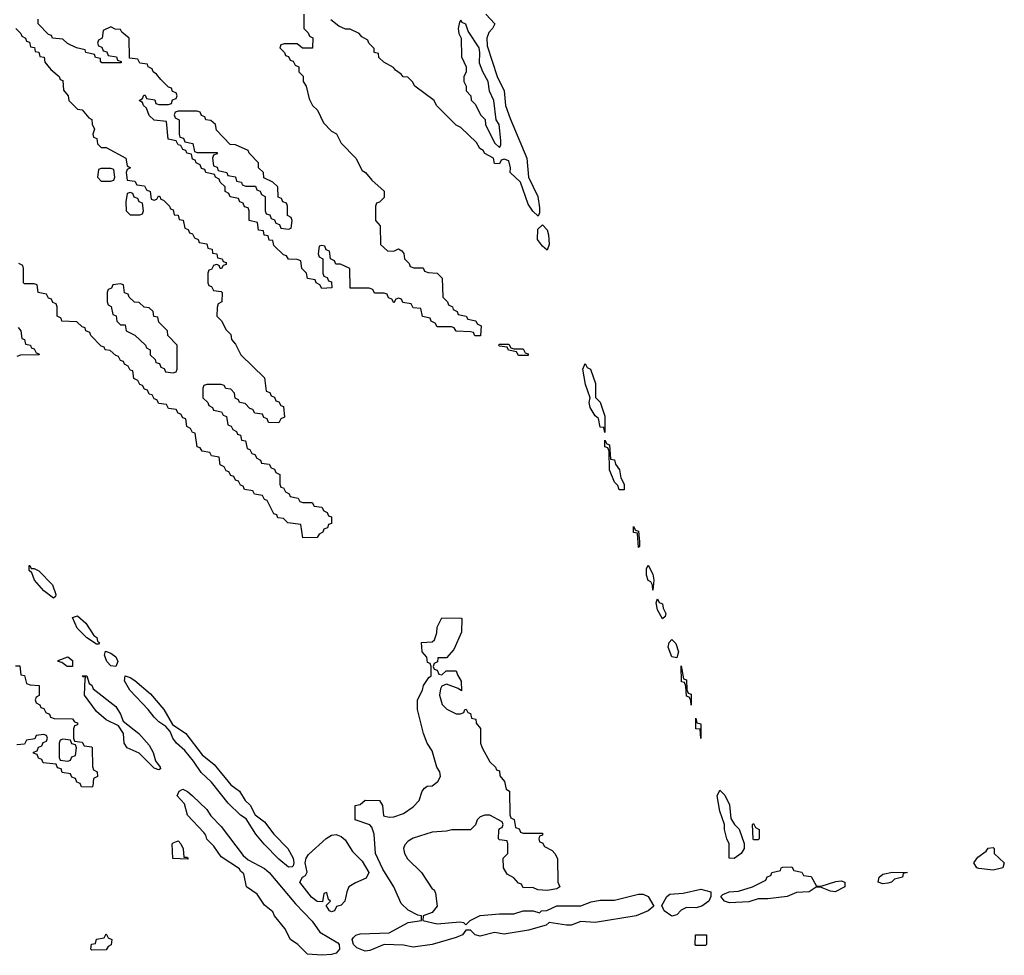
# Model space of a CAD drawing. Header units: inches. Extents: x 2777885 to 2884230, y 684484 to 829189.
# Tile 38 of 239: x 2847710 to 2851816, y 724365 to 728267. Entities that reach past the tile are written whole.
import ezdxf

# ---------------------------------------------------------------- set-up
doc = ezdxf.new("R2010")
doc.units = ezdxf.units.IN
doc.header["$MEASUREMENT"] = 0
doc.layers.add('C8742', color=7, linetype='Continuous')
doc.layers.add('C8752', color=7, linetype='Continuous')

msp = doc.modelspace()

# ---------------------------------------------------------------- linework, layer by layer
at = {"layer": 'C8742', "color": 6}
for points in [[(2848894, 728290), (2848894, 728230), (2848912.7, 728212.7), (2848918, 728198), (2848931.6, 728191.6), (2848931.3, 728148.7), (2848888.4, 728148.4), (2848867.3, 728167.3), (2848812.7, 728167.3), (2848798, 728162), (2848794, 728150), (2848814, 728130), (2848818, 728118), (2848830, 728114), (2848838, 728098), (2848850, 728094), (2848858, 728078), (2848874, 728070), (2848874, 728050), (2848891.6, 728031.6), (2848892, 728010), (2848904.7, 727990), (2848916.9, 727936.9), (2848931.3, 727910), (2848951, 727890), (2848976.9, 727836.9), (2849010, 727802), (2849030.6, 727790.6), (2849050, 727752), (2849111, 727690), (2849138, 727638), (2849152, 727630), (2849178, 727598), (2849230, 727552), (2849230, 727526), (2849210, 727506), (2849198, 727502), (2849194, 727490), (2849194, 727430), (2849212.7, 727407.3), (2849214, 727330), (2849243.6, 727303.6), (2849270, 727302), (2849290, 727312), (2849303.6, 727303.6), (2849311.6, 727291.6), (2849314, 727270), (2849334, 727250), (2849338, 727238), (2849352.7, 727232.7), (2849391.6, 727231.6), (2849398, 727218), (2849412.7, 727212.7), (2849451.3, 727210), (2849471.3, 727188.7), (2849474, 727110), (2849494, 727090), (2849498, 727078), (2849514, 727070), (2849518, 727058), (2849534, 727050), (2849538, 727038), (2849571.3, 727031.3), (2849578, 727018), (2849611.3, 727011.3), (2849618, 726998), (2849634, 726990), (2849631.6, 726948.4), (2849608.4, 726948.4), (2849602, 726962), (2849590, 726966), (2849530, 726968), (2849522, 726982), (2849510, 726986), (2849450, 726986), (2849442, 727002), (2849426, 727010), (2849422, 727022), (2849388.9, 727028.9), (2849382, 727062), (2849350, 727066), (2849342, 727082), (2849307.3, 727087.3), (2849302, 727102), (2849290, 727106), (2849278, 727102), (2849270, 727086), (2849262, 727102), (2849247.3, 727107.3), (2849242, 727122), (2849230, 727126), (2849190, 727126), (2849182, 727142), (2849167.3, 727147.3), (2849088, 727148), (2849086, 727230), (2849047.3, 727247.3), (2849028, 727248), (2849022, 727262), (2849006, 727270), (2849002, 727302), (2848987.3, 727307.3), (2848982, 727322), (2848970, 727326), (2848958, 727322), (2848954, 727290), (2848958, 727278), (2848974, 727270), (2848974, 727210), (2848978, 727198), (2848992, 727192), (2848998, 727178), (2849010, 727174), (2849011.6, 727148.4), (2848970, 727146), (2848962, 727162), (2848946, 727170), (2848942, 727182), (2848910, 727188), (2848906, 727210), (2848886, 727230), (2848882, 727262), (2848867.3, 727267.3), (2848830, 727268), (2848822, 727282), (2848810, 727286), (2848770, 727326), (2848766, 727346), (2848750, 727348), (2848746, 727366), (2848728.9, 727368.9), (2848726, 727386), (2848706, 727390), (2848702, 727422), (2848666, 727430), (2848666, 727470), (2848662, 727482), (2848647.3, 727487.3), (2848642, 727502), (2848627.3, 727507.3), (2848622, 727522), (2848588, 727528), (2848582, 727542), (2848566, 727550), (2848566, 727570), (2848546, 727590), (2848542, 727602), (2848526, 727610), (2848522, 727622), (2848486, 727630), (2848482, 727642), (2848467.3, 727647.3), (2848462, 727662), (2848446, 727670), (2848442, 727682), (2848430, 727686), (2848426, 727706), (2848406, 727710), (2848402, 727722), (2848390, 727726), (2848382, 727742), (2848370, 727746), (2848362, 727762), (2848328.9, 727768.9), (2848322, 727842), (2848270, 727848.7), (2848250, 727868), (2848238, 727898), (2848226, 727910), (2848222, 727922), (2848208, 727930), (2848222, 727938), (2848227.3, 727952.7), (2848232.7, 727952.7), (2848238, 727938), (2848272.7, 727932.7), (2848278, 727918), (2848290, 727914), (2848330, 727914), (2848342, 727918), (2848347.3, 727932.7), (2848362, 727938), (2848366, 727950), (2848362, 727962), (2848347.3, 727967.3), (2848342, 727982), (2848330, 727986), (2848298, 728018), (2848280.4, 728040.4), (2848266, 728050), (2848262, 728062), (2848246, 728070), (2848242, 728082), (2848210, 728086), (2848202, 728102), (2848167.3, 728107.3), (2848166, 728190), (2848135.3, 728215.3), (2848130, 728226), (2848108.4, 728228.4), (2848090, 728238), (2848058, 728222), (2848054, 728190), (2848038, 728182), (2848034, 728170), (2848038, 728158), (2848052.7, 728152.7), (2848058, 728138), (2848072.7, 728132.7), (2848078, 728118), (2848112.7, 728112.7), (2848118, 728098), (2848132.7, 728092.7), (2848132.7, 728087.3), (2848052.7, 728087.3), (2848046, 728094), (2848046, 728106), (2848026, 728110), (2848022, 728122), (2847986, 728130), (2847982, 728142), (2847946, 728150), (2847908.4, 728168.4), (2847890, 728186), (2847846, 728190), (2847842, 728202), (2847830, 728206), (2847786, 728250), (2847786, 728270)], [(2849654, 728290), (2849691.3, 728250), (2849682, 728230), (2849665.8, 728214.2), (2849658, 728190), (2849658.8, 728158.8), (2849700.7, 728030), (2849730.5, 727970.5), (2849736.3, 727910), (2849754.6, 727854.6), (2849824.9, 727690), (2849831.3, 727610), (2849870.8, 727530), (2849878, 727482), (2849878, 727462), (2849871.6, 727448.4), (2849850, 727468), (2849830, 727498), (2849798, 727590), (2849755.3, 727630), (2849757.2, 727650), (2849750, 727678), (2849730, 727686), (2849718, 727682), (2849710, 727666), (2849690, 727668), (2849686, 727690), (2849650, 727708.7), (2849642, 727722), (2849628.7, 727730), (2849614.6, 727754.6), (2849550, 727818), (2849530, 727828), (2849448, 727910), (2849438, 727930), (2849358, 727990), (2849348.4, 728008.4), (2849328, 728028), (2849309.1, 728029.1), (2849300.4, 728040.4), (2849276.4, 728056.4), (2849268.4, 728068.4), (2849228, 728090), (2849208, 728110), (2849206, 728126), (2849188, 728130), (2849187.3, 728147.3), (2849166, 728170), (2849162, 728182), (2849136.4, 728196.4), (2849126, 728210), (2849087.3, 728227.3), (2849068.4, 728228.4), (2849040.4, 728240.4), (2849007.3, 728267.3)], [(2847694, 728230), (2847714, 728210), (2847718, 728198), (2847734, 728190), (2847738, 728178), (2847750, 728174), (2847754, 728154), (2847771.3, 728151.3), (2847774, 728134), (2847790, 728132), (2847794, 728114), (2847811.1, 728111.1), (2847814, 728090), (2847839.6, 728059.6), (2847874, 728030), (2847878, 728018), (2847890, 728014), (2847892.7, 727972.7), (2847912, 727950), (2847914, 727930), (2847950, 727894), (2847970, 727892), (2847998, 727858), (2848010.7, 727850.7), (2848011.3, 727831.3), (2848022, 727810), (2848014, 727790), (2848018, 727778), (2848031.6, 727771.6), (2848034, 727750), (2848050, 727734), (2848070, 727734), (2848152, 727690), (2848158, 727658), (2848172, 727650), (2848158, 727642), (2848154, 727630), (2848158, 727598), (2848190, 727594), (2848198, 727578), (2848230, 727574), (2848238, 727558), (2848254, 727550), (2848258, 727518), (2848270, 727514), (2848282, 727518), (2848288, 727532), (2848294, 727530), (2848298, 727518), (2848310, 727514), (2848334, 727490), (2848338, 727478), (2848350, 727474), (2848354, 727454), (2848370, 727452), (2848374, 727434), (2848391.1, 727431.1), (2848398, 727398), (2848412, 727392), (2848418, 727378), (2848430, 727374), (2848438, 727358), (2848454, 727350), (2848458, 727338), (2848490, 727332), (2848494, 727314), (2848512, 727310), (2848514, 727294), (2848532, 727290), (2848534, 727274), (2848554, 727270), (2848558, 727258), (2848570, 727254), (2848570, 727246), (2848558, 727242), (2848551.1, 727228.9), (2848546, 727230), (2848542, 727242), (2848530, 727246), (2848518, 727242), (2848510, 727226), (2848498, 727222), (2848494, 727210), (2848494, 727170), (2848498, 727158), (2848510, 727154), (2848518, 727138), (2848550, 727134), (2848554, 727130), (2848552, 727090), (2848538, 727082), (2848532.7, 727067.3), (2848532, 727030), (2848551.1, 727011.1), (2848570, 726974), (2848590, 726954), (2848592.7, 726932.7), (2848610, 726914), (2848632, 726870), (2848730, 726774), (2848738, 726718), (2848752.7, 726712.7), (2848758, 726698), (2848772.7, 726692.7), (2848778, 726678), (2848790, 726674), (2848798, 726658), (2848810, 726654), (2848814, 726610), (2848798, 726602), (2848790, 726586), (2848747.3, 726587.3), (2848742, 726602), (2848727.3, 726607.3), (2848722, 726622), (2848690, 726626), (2848682, 726642), (2848670, 726646), (2848650, 726666), (2848626, 726670), (2848622, 726682), (2848608.4, 726688.4), (2848606, 726710), (2848590, 726726), (2848568.7, 726728.7), (2848562, 726742), (2848550, 726746), (2848490, 726746), (2848478, 726742), (2848474, 726730), (2848474, 726690), (2848494, 726670), (2848498, 726658), (2848514, 726650), (2848518, 726638), (2848551.6, 726631.6), (2848558, 726618), (2848572.7, 726612.7), (2848578, 726578), (2848592, 726572), (2848598, 726558), (2848614, 726550), (2848618, 726538), (2848630, 726534), (2848634, 726514), (2848651.1, 726511.1), (2848658, 726478), (2848670, 726474), (2848678, 726458), (2848690, 726454), (2848698, 726438), (2848714, 726430), (2848718, 726418), (2848750, 726414), (2848758, 726398), (2848772.7, 726392.7), (2848778, 726378), (2848794, 726370), (2848794, 726330), (2848798, 726318), (2848810, 726314), (2848818, 726298), (2848834, 726290), (2848838, 726278), (2848871.6, 726271.6), (2848878, 726258), (2848890, 726254), (2848930, 726254), (2848938, 726238), (2848970, 726234), (2848978, 726218), (2848992, 726212), (2848998, 726198), (2849010, 726194), (2849010, 726166), (2848998, 726162), (2848992.7, 726147.3), (2848978, 726142), (2848974, 726130), (2848958, 726122), (2848950, 726108), (2848890, 726106), (2848882, 726162), (2848828.4, 726168.4), (2848810, 726186), (2848786, 726190), (2848782, 726202), (2848770, 726206), (2848742, 726262), (2848730, 726266), (2848722, 726282), (2848688.4, 726288.4), (2848682, 726302), (2848647.3, 726307.3), (2848642, 726322), (2848630, 726326), (2848622, 726342), (2848610, 726346), (2848602, 726362), (2848590, 726366), (2848582, 726382), (2848570, 726386), (2848562, 726402), (2848546, 726410), (2848542, 726442), (2848510, 726448), (2848502, 726462), (2848470, 726468), (2848462, 726482), (2848450, 726486), (2848442, 726542), (2848430, 726546), (2848422, 726562), (2848406, 726570), (2848402, 726602), (2848390, 726606), (2848382, 726622), (2848370, 726626), (2848362, 726642), (2848330, 726646), (2848322, 726662), (2848290, 726666), (2848282, 726682), (2848270, 726686), (2848262, 726702), (2848250, 726706), (2848242, 726722), (2848230, 726726), (2848222, 726742), (2848210, 726746), (2848202, 726762), (2848186, 726770), (2848182, 726802), (2848170, 726806), (2848162, 726822), (2848146, 726830), (2848142, 726842), (2848130, 726846), (2848122, 726862), (2848110, 726866), (2848087.3, 726887.3), (2848066, 726890), (2848062, 726902), (2848050, 726906), (2848006, 726950), (2848002, 726962), (2847986, 726970), (2847982, 726982), (2847970, 726986), (2847947.3, 727007.3), (2847886, 727010), (2847882, 727022), (2847866, 727030), (2847866, 727070), (2847862, 727082), (2847847.3, 727087.3), (2847842, 727102), (2847830, 727106), (2847822, 727122), (2847786, 727130), (2847782, 727162), (2847770, 727166), (2847730, 727166), (2847726, 727170), (2847726, 727230), (2847722, 727242), (2847706, 727250)], [(2847703.6, 726983.6), (2847714, 726970), (2847718, 726938), (2847730, 726934), (2847734, 726914), (2847754, 726910), (2847758, 726898), (2847770, 726894), (2847778, 726878), (2847790, 726874), (2847791, 726869), (2847712.7, 726867.3), (2847698, 726862)], [(2850000, 724489.8), (2849990, 724489.8), (2849918, 724502), (2849904.7, 724490), (2849831.3, 724470), (2849730, 724453.3), (2849690, 724459.7), (2849630, 724444.8), (2849609.3, 724450), (2849590, 724469.3), (2849570, 724469.2), (2849556.3, 724450), (2849530, 724438.5), (2849430, 724409.8), (2849350, 724398.7), (2849310, 724407.4), (2849230, 724409.7), (2849170, 724385.1), (2849150, 724381.5), (2849116.1, 724396.1), (2849101.1, 724410), (2849095.8, 724430), (2849101.2, 724438.8), (2849111, 724449), (2849130, 724453.8), (2849250, 724459.1), (2849330, 724501.6), (2849386, 724510), (2849386, 724530), (2849370, 724532.7), (2849330, 724552.3), (2849301.2, 724581.2), (2849269.3, 724650), (2849223.5, 724723.5), (2849193.6, 724790), (2849187.6, 724870), (2849178.7, 724898.7), (2849169.5, 724909.5), (2849108, 724930), (2849108, 724990), (2849130, 724994), (2849150, 725012), (2849210, 725011), (2849222, 724990), (2849227.1, 724947.1), (2849250, 724941), (2849270, 724942), (2849310, 724955.5), (2849350, 724983.8), (2849375.1, 725010), (2849388.7, 725050), (2849398, 725062), (2849409.2, 725070.8), (2849430, 725071), (2849454, 725090), (2849464, 725110), (2849461.2, 725130), (2849449.5, 725149.5), (2849430, 725218), (2849409.5, 725249.5), (2849393.2, 725290), (2849368.7, 725390), (2849369, 725430), (2849389, 725470), (2849394, 725490), (2849416.4, 725523.6), (2849426, 725530), (2849426, 725570), (2849422, 725582), (2849410, 725586), (2849408, 725608), (2849388, 725630), (2849386, 725670), (2849430, 725672), (2849439, 725681), (2849448.7, 725710), (2849450, 725734), (2849470, 725772), (2849551.1, 725771.1), (2849554, 725770), (2849552.7, 725712.7), (2849519.8, 725640.2), (2849490, 725606), (2849454, 725606), (2849451.6, 725588.4), (2849438, 725582), (2849434, 725570), (2849438, 725558), (2849450, 725554), (2849458, 725538), (2849470, 725534), (2849488.4, 725551.6), (2849530, 725551.3), (2849534.8, 725534.8), (2849551.3, 725508.7), (2849552, 725468), (2849538, 725478), (2849490, 725495.3), (2849470, 725488), (2849464, 725476), (2849461, 725450), (2849470.9, 725410.9), (2849490.7, 725390.7), (2849530, 725371.3), (2849548, 725372), (2849562, 725378), (2849566, 725390), (2849571.6, 725391.6), (2849578, 725378), (2849590, 725374), (2849594, 725354), (2849612, 725350), (2849612.7, 725332.7), (2849631.1, 725311.1), (2849632, 725250), (2849638, 725230), (2849670, 725172), (2849694, 725150), (2849698, 725138), (2849710, 725134), (2849712.7, 725112.7), (2849732, 725090), (2849738, 725058), (2849752, 725050), (2849754, 724950), (2849758, 724938), (2849771.6, 724931.6), (2849778, 724898), (2849792, 724892), (2849798, 724878), (2849810, 724874), (2849890, 724874), (2849890, 724866), (2849878, 724862), (2849874, 724850), (2849878, 724838), (2849890, 724834), (2849898, 724818), (2849930, 724802), (2849942, 724790), (2849952, 724768), (2849954, 724670), (2849962, 724650), (2849950, 724642), (2849910, 724635.3), (2849870, 724638), (2849850, 724648), (2849810, 724646), (2849802, 724662), (2849790, 724666), (2849770, 724688), (2849743.1, 724703.1), (2849728, 724730), (2849726, 724770), (2849746, 724790), (2849746, 724830), (2849742, 724842), (2849710, 724846), (2849706, 724850), (2849707.3, 724887.3), (2849710, 724894), (2849722, 724898), (2849726, 724910), (2849722, 724922), (2849670, 724949), (2849650, 724949), (2849630, 724942), (2849618, 724930), (2849610.8, 724909.2), (2849590, 724888), (2849511.6, 724888.4), (2849490, 724882), (2849430, 724879), (2849350, 724853.2), (2849330, 724841.2), (2849315.2, 724824.8), (2849310.5, 724810), (2849314, 724790), (2849326.5, 724766.5), (2849384.9, 724710), (2849430, 724642), (2849438, 724638), (2849443.6, 724623.6), (2849450.8, 724570), (2849430, 724543.7), (2849392, 724530), (2849391.3, 724510), (2849450, 724495.8), (2849544.9, 724504.9), (2849561, 724501), (2849570, 724492), (2849588, 724510), (2849629.5, 724530.5), (2849710, 724538), (2849770, 724537.3), (2849810, 724550.7), (2849850.6, 724550.6), (2849878, 724542), (2849886, 724550), (2849908.7, 724551.3), (2849950, 724571), (2850000, 724571)], [(2847692.7, 725572.7), (2847710, 725572), (2847714, 725534), (2847730, 725532), (2847738, 725498), (2847752.7, 725492.7), (2847791.3, 725490), (2847791.3, 725448.7), (2847778, 725442), (2847774, 725430), (2847778, 725418), (2847794, 725410), (2847798, 725398), (2847810, 725394), (2847818, 725378), (2847834, 725370), (2847838, 725358), (2847852.7, 725352.7), (2847930, 725351.3), (2847938, 725338), (2847950, 725334), (2847950, 725326), (2847938, 725322), (2847934, 725310), (2847934, 725270), (2847938, 725258), (2847970, 725254), (2847978, 725238), (2848010, 725234), (2848012, 725230), (2848012.7, 725152.7), (2848018, 725138), (2848032, 725130), (2848034, 725110), (2848018, 725102), (2848014, 725070), (2848010, 725066), (2847967.3, 725067.3), (2847962, 725082), (2847947.3, 725087.3), (2847942, 725102), (2847927.3, 725107.3), (2847922, 725122), (2847887.3, 725127.3), (2847882, 725142), (2847867.3, 725147.3), (2847862, 725162), (2847807.3, 725167.3), (2847802, 725182), (2847787.3, 725187.3), (2847782, 725202), (2847767.3, 725207.3), (2847767.3, 725212.7), (2847782, 725218), (2847787.3, 725232.7), (2847802, 725238), (2847807.3, 725252.7), (2847822, 725258), (2847826, 725270), (2847822, 725282), (2847810, 725286), (2847778, 725282), (2847772.7, 725267.3), (2847738, 725262), (2847730, 725246), (2847698, 725242)]]:
    msp.add_lwpolyline(points, dxfattribs=at)
for points in [[(2849550, 728266), (2849543.6, 728256.4), (2849538, 728230), (2849541, 728210), (2849551, 728190), (2849552.7, 728112.7), (2849571.3, 728070), (2849571.1, 728048.9), (2849562, 728030), (2849562, 728010), (2849571.3, 727990), (2849572, 727970), (2849591.3, 727950), (2849592, 727932), (2849610, 727914), (2849631.1, 727871.1), (2849650.9, 727850.9), (2849652, 727830), (2849690, 727754), (2849710, 727734), (2849716.4, 727743.6), (2849716.5, 727763.5), (2849708.7, 727830), (2849697.2, 727850), (2849686.6, 727930), (2849669.5, 727969.5), (2849663.7, 728010), (2849640.9, 728050), (2849626.6, 728086.6), (2849629.3, 728130), (2849626, 728150), (2849580.1, 728220.1), (2849570, 728248), (2849555.3, 728255.3)], [(2848450, 727886), (2848370, 727886), (2848358, 727882), (2848354, 727870), (2848358, 727858), (2848374, 727850), (2848374, 727790), (2848378, 727778), (2848392.7, 727772.7), (2848398, 727758), (2848431.1, 727751.1), (2848438, 727718), (2848450, 727714), (2848532.7, 727712.7), (2848532.7, 727707.3), (2848518, 727702), (2848514, 727690), (2848518, 727658), (2848532.7, 727652.7), (2848538, 727638), (2848574, 727630), (2848578, 727618), (2848610, 727612), (2848614, 727594), (2848634, 727590), (2848638, 727578), (2848652.7, 727572.7), (2848692.7, 727572.7), (2848698, 727558), (2848712.7, 727552.7), (2848718, 727538), (2848734, 727530), (2848734, 727470), (2848738, 727458), (2848752.7, 727452.7), (2848758, 727438), (2848772.7, 727432.7), (2848778, 727418), (2848792.7, 727412.7), (2848798, 727398), (2848830, 727394), (2848842, 727398), (2848846, 727430), (2848842, 727442), (2848826, 727450), (2848826, 727490), (2848822, 727502), (2848807.3, 727507.3), (2848802, 727522), (2848787.3, 727527.3), (2848786, 727570), (2848766, 727590), (2848727.3, 727607.3), (2848726, 727630), (2848706, 727650), (2848706, 727670), (2848666, 727710), (2848662, 727722), (2848610, 727746), (2848587.3, 727747.3), (2848530, 727806), (2848526, 727830), (2848507.3, 727847.3), (2848486, 727850), (2848482, 727862), (2848467.3, 727867.3), (2848462, 727882)], [(2848090, 727646), (2848050, 727646), (2848038, 727642), (2848034, 727610), (2848050, 727594), (2848090, 727594), (2848102, 727598), (2848106, 727610), (2848102, 727642)], [(2848170, 727546), (2848158, 727542), (2848152.7, 727507.3), (2848154, 727470), (2848170, 727454), (2848210, 727454), (2848222, 727458), (2848226, 727470), (2848222, 727502), (2848208, 727508), (2848202, 727522), (2848187.3, 727527.3), (2848182, 727542)], [(2849910, 727306), (2849890, 727322), (2849869.6, 727350), (2849870, 727394), (2849890, 727412), (2849910, 727391), (2849914.4, 727370), (2849917.3, 727330)], [(2848130, 727166), (2848098, 727162), (2848092.7, 727147.3), (2848078, 727142), (2848074, 727130), (2848074, 727090), (2848078, 727078), (2848091.6, 727071.6), (2848098, 727038), (2848111.6, 727031.6), (2848114, 727010), (2848130, 726994), (2848150, 726994), (2848154, 726970), (2848190, 726952), (2848234, 726910), (2848238, 726898), (2848254, 726890), (2848254, 726870), (2848274, 726850), (2848278, 726838), (2848292.7, 726832.7), (2848298, 726818), (2848312.7, 726812.7), (2848318, 726798), (2848350, 726794), (2848362, 726798), (2848366, 726810), (2848366, 726910), (2848328, 726950), (2848326, 726970), (2848290, 727006), (2848286, 727026), (2848268.9, 727028.9), (2848266, 727050), (2848250, 727066), (2848228.4, 727068.4), (2848207.3, 727087.3), (2848188.4, 727088.4), (2848166, 727110), (2848162, 727122), (2848147.3, 727127.3), (2848142, 727162)], [(2849770, 726894), (2849810, 726894), (2849818, 726878), (2849830, 726874), (2849830, 726866), (2849790, 726866), (2849782, 726882), (2849748.4, 726888.4), (2849742, 726902), (2849710, 726906), (2849706, 726910), (2849710, 726914), (2849750, 726914), (2849758, 726898)], [(2847758, 725978), (2847770, 725978), (2847790, 725968), (2847846, 725910), (2847860.7, 725870), (2847859.1, 725860.9), (2847850, 725854), (2847810, 725884.5), (2847772, 725930), (2847760.4, 725960.4), (2847749.6, 725970), (2847749.1, 725990.9), (2847752, 725990)], [(2848030, 725662), (2847990, 725689.5), (2847949.8, 725729.8), (2847930, 725774), (2847950, 725780.5), (2847984.9, 725750), (2848019.1, 725699.1), (2848030.6, 725690), (2848034.4, 725674.4), (2848042, 725670), (2848038, 725662)], [(2847930, 725569.2), (2847908, 725570), (2847886, 725586), (2847869.7, 725589.7), (2847870, 725594), (2847911, 725610), (2847930, 725594.8)], [(2848110, 725569.2), (2848090, 725572.7), (2848072.7, 725590), (2848063.2, 725616.8), (2848067.3, 725632.7), (2848090, 725624.9), (2848110.7, 725610), (2848119.1, 725590)], [(2848290, 725138), (2848270, 725145.2), (2848208.1, 725208.1), (2848157.2, 725230), (2848145.1, 725250), (2848142, 725290), (2848122, 725322), (2848070, 725347), (2848030, 725382), (2847979.5, 725450), (2847982, 725518), (2847986, 725526), (2847974, 725526), (2847970, 725531), (2847990.2, 725530.2), (2847998.8, 725498.8), (2848010, 725490.8), (2848016, 725476), (2848110, 725402), (2848130, 725370.7), (2848141.6, 725341.6), (2848206, 725290), (2848250, 725240.7), (2848266, 725210), (2848276.4, 725176.4), (2848296, 725150), (2848296.9, 725143.1)], [(2848830, 724732.3), (2848790, 724766), (2848728.9, 724828.9), (2848694.7, 724870), (2848653.4, 724933.4), (2848629.8, 724949.8), (2848579.2, 724999.2), (2848510, 725087.3), (2848466.7, 725126.7), (2848435.1, 725175.1), (2848398.4, 725218.4), (2848363.5, 725250), (2848348, 725270), (2848337.6, 725297.6), (2848319.1, 725319.1), (2848290, 725338.4), (2848270, 725358.4), (2848246, 725390), (2848169.6, 725470), (2848146.6, 725510), (2848149, 725531), (2848170, 725524), (2848190.3, 725510.4), (2848254.9, 725454.9), (2848310.3, 725390.3), (2848346.8, 725326.8), (2848403, 725290), (2848470, 725201), (2848521.1, 725161.1), (2848590, 725076.3), (2848626, 725050), (2848650, 725010.8), (2848670.4, 724990.4), (2848691, 724950), (2848730, 724922), (2848770, 724870.6), (2848828.4, 724810), (2848850.5, 724770), (2848853.4, 724750), (2848850, 724738), (2848846.4, 724733.6)], [(2847890, 725266), (2847878, 725262), (2847874, 725250), (2847874, 725190), (2847878, 725178), (2847910, 725174), (2847922, 725178), (2847927.3, 725192.7), (2847942, 725198), (2847946, 725230), (2847942, 725242), (2847927.3, 725247.3), (2847922, 725262)], [(2848970, 724364.7), (2848909.8, 724369.8), (2848870, 724409.4), (2848839, 724430), (2848815.9, 724475.9), (2848772.7, 724530), (2848766, 724546), (2848730, 724574), (2848699.4, 724619.4), (2848656, 724650), (2848644.1, 724704.1), (2848630, 724715.3), (2848626, 724726), (2848550, 724775.3), (2848519.3, 724819.3), (2848490, 724849.4), (2848485.8, 724865.8), (2848477.2, 724877.2), (2848410, 724949), (2848397.2, 724997.2), (2848366, 725030), (2848375.3, 725050), (2848390, 725057.3), (2848410, 725047.7), (2848430.5, 725030), (2848490, 724972.7), (2848506.9, 724946.9), (2848550, 724902), (2848641.1, 724781.1), (2848662.8, 724762.8), (2848730, 724726.4), (2848750.2, 724710.2), (2848859.2, 724579.2), (2848930, 724507.7), (2848961.1, 724461.1), (2849036.7, 724416.7), (2849041.6, 724410), (2849043.1, 724390), (2849030, 724374), (2849010, 724368.5)], [(2848394, 724774), (2848406, 724774), (2848412, 724770), (2848410, 724766), (2848348.9, 724768.9), (2848346, 724830), (2848350, 724834), (2848370, 724842), (2848382, 724830), (2848391.1, 724808.9)], [(2849010, 724546.6), (2849002, 724550), (2848988, 724572), (2849006, 724590), (2848998, 724598), (2848990, 724626), (2848978, 724622), (2848972, 724588), (2848950, 724589.6), (2848927.2, 724607.2), (2848878.4, 724670), (2848889.3, 724690.7), (2848902, 724698), (2848909, 724711), (2848900.7, 724750), (2848904.5, 724770), (2848914.3, 724785.7), (2848988, 724852), (2849010, 724866), (2849030, 724868.4), (2849050, 724860.5), (2849066.4, 724846.4), (2849097.6, 724797.6), (2849138, 724758), (2849165.5, 724710), (2849154, 724686), (2849110, 724667.3), (2849082.8, 724650), (2849073.4, 724630), (2849066, 724590), (2849050, 724574), (2849031.1, 724568.9), (2849022, 724550)], [(2848010, 724386), (2848006, 724390), (2848008.7, 724411.3), (2848026, 724414), (2848030, 724432), (2848062, 724438), (2848070, 724454), (2848078, 724438), (2848094, 724430), (2848091.6, 724408.4), (2848078, 724402), (2848070, 724388)]]:
    msp.add_lwpolyline(points, close=True, dxfattribs=at)
at = {"layer": 'C8752', "color": 6}
for points in [[(2850150, 726546), (2850146, 726566), (2850130, 726568), (2850124, 726604), (2850110, 726615.3), (2850089, 726650), (2850085.2, 726670), (2850089, 726690), (2850070, 726746), (2850058, 726810), (2850067.3, 726832.7), (2850076.9, 726816.9), (2850090.6, 726810), (2850110.5, 726750), (2850111.1, 726691.1), (2850130, 726672), (2850150, 726614)], [(2850210, 726306), (2850204, 726324), (2850190, 726338), (2850169.4, 726389.4), (2850168, 726468), (2850162, 726482), (2850150, 726486), (2850150, 726514), (2850158, 726498), (2850170, 726494), (2850174, 726434), (2850190, 726432), (2850194, 726414), (2850210.6, 726390), (2850216, 726356), (2850230.5, 726330), (2850230, 726306)], [(2850290, 726066), (2850286, 726126), (2850270, 726128), (2850270, 726154), (2850278, 726138), (2850290, 726134), (2850294, 726090), (2850294, 726070)], [(2850350, 725888), (2850349.2, 725909.2), (2850342, 725922), (2850330, 725928.7), (2850323.7, 725950), (2850323.1, 725976.9), (2850330, 725992), (2850350, 725954), (2850354.8, 725930)], [(2850390, 725768), (2850370, 725806), (2850364.7, 725835.3), (2850370, 725852), (2850376.9, 725836.9), (2850390, 725831), (2850392.7, 725812.7), (2850404.7, 725790), (2850402, 725778)], [(2850450, 725606), (2850430, 725609), (2850414, 725650), (2850418, 725670), (2850430, 725682), (2850445.4, 725665.4), (2850457.3, 725630)], [(2850510, 725408.7), (2850508.7, 725428.7), (2850502, 725442), (2850490, 725446), (2850488, 725488), (2850482, 725502), (2850470, 725506), (2850468.4, 725571.6), (2850478, 725518), (2850490, 725514), (2850492, 725472), (2850498, 725458), (2850510, 725454)], [(2850550, 725268.7), (2850547.3, 725307.3), (2850529.5, 725310), (2850530, 725354), (2850534, 725334), (2850550.6, 725330)], [(2850690, 724768), (2850668, 724770), (2850668.7, 724830), (2850659, 724850), (2850649.1, 724889.1), (2850648.7, 724910), (2850630, 724966), (2850618, 725030), (2850630, 725054), (2850650, 725032), (2850670, 724992), (2850675.3, 724935.3), (2850691.3, 724910), (2850710.7, 724890.7), (2850731.1, 724831.1), (2850730.7, 724810), (2850718.8, 724790)], [(2850770, 724846), (2850768, 724850), (2850766, 724910), (2850770, 724914), (2850778, 724898), (2850794, 724890), (2850794, 724850), (2850790, 724846)], [(2851770, 724719.6), (2851710, 724727.3), (2851702, 724730), (2851689.2, 724750), (2851705.6, 724774.4), (2851740.4, 724799.6), (2851749.1, 724810.9), (2851770, 724814), (2851774, 724810), (2851774, 724790), (2851816, 724750), (2851810, 724729.7)], [(2851032.7, 724652.7), (2851052.7, 724652.7), (2851113.2, 724673.2), (2851135.2, 724675.2), (2851150.7, 724670), (2851150.4, 724650), (2851111, 724630), (2851091.7, 724631.7), (2851050, 724649.4), (2851030.7, 724649.3), (2851002, 724630), (2850950, 724626.6), (2850910, 724609.8), (2850830, 724600.4), (2850790, 724600.7), (2850750, 724587.4), (2850670, 724583.5), (2850649, 724590), (2850634, 724610), (2850641.5, 724618.5), (2850668, 724630), (2850707.2, 724632.8), (2850766, 724650), (2850822, 724678), (2850827.3, 724692.7), (2850842, 724698), (2850846, 724710), (2850882, 724718), (2850886, 724730), (2850892.7, 724732.7), (2850930, 724734), (2850938, 724718), (2850971.6, 724711.6), (2850978, 724698), (2851010, 724694)], [(2851310, 724663.5), (2851289.7, 724669.7), (2851294, 724690), (2851310, 724702.8), (2851350, 724712), (2851412, 724710), (2851394, 724706), (2851392, 724690), (2851358, 724682), (2851346, 724670), (2851330, 724665.7)], [(2850530, 724563.2), (2850490, 724564.7), (2850467.7, 724552.3), (2850450, 724533.6), (2850430, 724528), (2850398, 724550), (2850389.2, 724569.2), (2850386, 724570), (2850408.7, 724610), (2850420.9, 724619.1), (2850476.5, 724623.5), (2850550, 724641), (2850592, 724630), (2850592, 724610), (2850584, 724590), (2850554.9, 724570)], [(2850530, 724406), (2850526, 724410), (2850528, 724450), (2850574, 724450), (2850574, 724410), (2850570, 724406)]]:
    msp.add_lwpolyline(points, close=True, dxfattribs=at)
msp.add_lwpolyline([(2850000, 724571), (2850050, 724571), (2850092.5, 724587.5), (2850130, 724594), (2850190, 724594.8), (2850290, 724619.3), (2850310, 724619.1), (2850331.3, 724610), (2850354, 724570), (2850330.8, 724550), (2850281, 724530), (2850110, 724501.8), (2850050, 724505.6), (2850010, 724489.8), (2850000, 724489.8)], dxfattribs=at)

doc.saveas('drawing.dxf')
